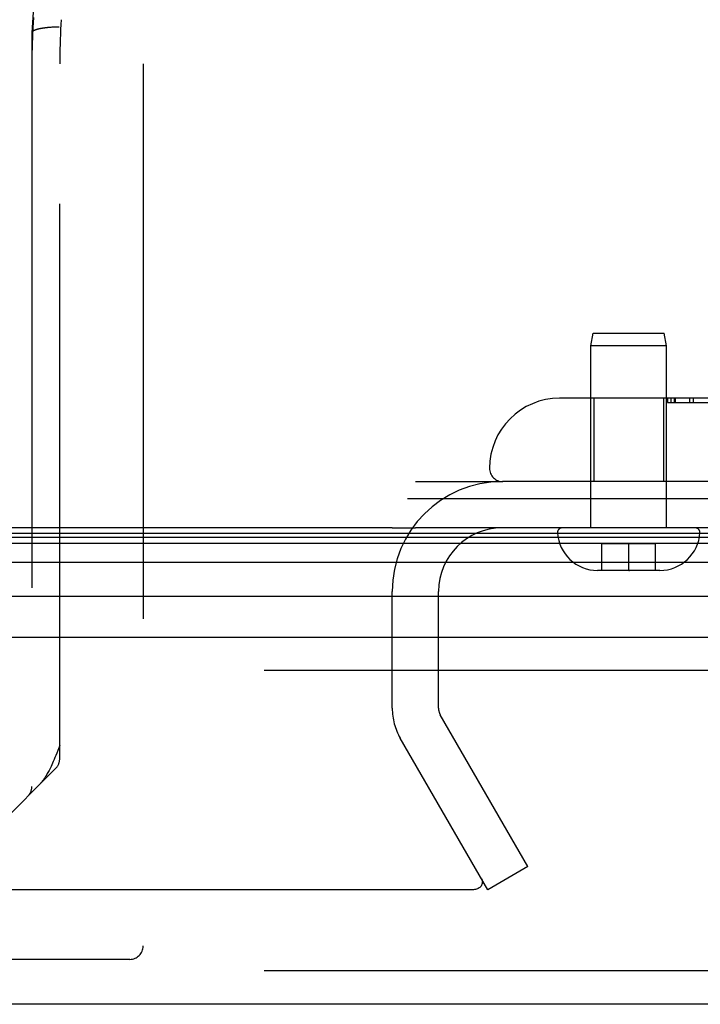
# Model space of a CAD drawing. Header units: inches. Extents: x 0 to 227, y 0 to 147.
# Tile 228 of 256: x 98.25 to 99.78, y 120.05 to 122.27. Entities that reach past the tile are written whole.
import ezdxf

# ---------------------------------------------------------------- set-up
doc = ezdxf.new("R2010")
doc.units = ezdxf.units.IN
doc.header["$LTSCALE"] = 12.466667
doc.header["$MEASUREMENT"] = 0
doc.linetypes.add('HIDDEN', pattern=[0.2, 0.1, -0.1])
doc.layers.get('0').update_dxf_attribs({"linetype": 'CONTINUOUS'})
doc.layers.add('DEFAULT_2', color=8, linetype='HIDDEN')
doc.layers.add('RIGHTHAND_DOOR_ASSEMBLY', color=7, linetype='CONTINUOUS')

msp = doc.modelspace()

# ---------------------------------------------------------------- linework, layer by layer
at = {"color": 7, "linetype": 'Continuous'}
for p, q in [((99.1233, 121.1899), (100.7247, 121.1899)), ((99.0892, 121.1239), (42.5892, 121.1239))]:
    msp.add_line(p, q, dxfattribs=at)
at = {"color": 3, "linetype": 'Continuous'}
msp.add_line((100.6132, 121.1239), (99.1412, 121.1239), dxfattribs=at)
at = {"layer": 'DEFAULT_2', "color": 8, "linetype": 'HIDDEN'}
for p, q in [((99.1412, 121.2279), (99.3357, 121.2279)), ((99.0892, 120.7188), (99.0892, 120.9814)), ((99.1932, 120.7188), (99.1932, 120.9814)), ((99.3938, 120.3634), (99.1972, 120.7038)), ((99.3037, 120.3114), (99.1072, 120.6518)), ((99.3938, 120.3634), (99.3037, 120.3114)), ((99.2716, 120.3114), (72.3082, 120.3114))]:
    msp.add_line(p, q, dxfattribs=at)
for points in [[(99.2895, 120.3365), (99.2904, 120.3347), (99.2911, 120.3328), (99.2915, 120.3309), (99.2916, 120.3289), (99.2916, 120.3287)], [(99.2916, 120.3287), (99.2915, 120.327), (99.2912, 120.325), (99.2906, 120.3231), (99.2897, 120.3213), (99.2887, 120.3196), (99.2874, 120.318), (99.2859, 120.3165), (99.2842, 120.3152), (99.2824, 120.3141), (99.2804, 120.3131), (99.2783, 120.3124), (99.2761, 120.3118), (99.2739, 120.3115), (99.2716, 120.3114)]]:
    msp.add_lwpolyline(points, dxfattribs=at)
for centre, radius, start, end in [((99.3357, 120.9814), 0.2465, 90, 180), ((99.3357, 120.9814), 0.1425, 90, 180), ((99.2232, 120.7188), 0.134, 180, 210), ((99.2232, 120.7188), 0.03, 180, 210)]:
    msp.add_arc(centre, radius, start, end, dxfattribs=at)
at = {"layer": 'RIGHTHAND_DOOR_ASSEMBLY', "color": 8, "linetype": 'HIDDEN'}
for p, q in [((98.28, 122.2363), (98.2799, 122.2362)), ((98.2799, 122.2362), (98.2799, 120.5428)), ((98.3183, 122.2479), (98.3162, 122.2477)), ((98.3204, 122.2481), (98.3183, 122.2479)), ((98.3225, 122.2482), (98.3204, 122.2481)), ((98.3246, 122.2484), (98.3225, 122.2482)), ((98.3268, 122.2485), (98.3246, 122.2484)), ((98.329, 122.2486), (98.3268, 122.2485)), ((98.3312, 122.2487), (98.329, 122.2486)), ((98.3334, 122.2488), (98.3312, 122.2487)), ((98.3357, 122.2488), (98.3334, 122.2488)), ((98.3379, 122.2489), (98.3357, 122.2488)), ((98.3424, 120.6053), (98.3424, 122.1664)), ((98.5299, 122.1664), (98.5299, 120.1849)), ((99.5352, 121.5331), (99.5402, 121.5614)), ((99.5402, 121.5614), (99.7002, 121.5614)), ((99.7052, 121.5331), (99.7002, 121.5614)), ((99.7052, 121.5331), (99.5352, 121.5331)), ((99.5352, 121.1239), (99.5352, 121.5331)), ((99.7052, 121.1239), (99.7052, 121.5331)), ((100.1202, 121.4154), (99.4652, 121.4154)), ((99.5422, 121.4154), (99.5422, 121.2279)), ((99.6982, 121.4154), (99.6982, 121.2279)), ((99.7075, 121.4054), (99.7075, 121.4154)), ((99.7077, 121.4154), (99.7077, 121.4054)), ((99.7149, 121.4154), (99.7149, 121.4054)), ((99.7222, 121.4154), (99.7222, 121.4054)), ((99.7246, 121.4154), (99.7246, 121.4054)), ((99.7566, 121.4154), (99.7566, 121.4054)), ((99.7661, 121.4054), (99.7661, 121.4154)), ((99.7075, 121.4054), (99.9995, 121.4054)), ((100.4639, 121.2279), (99.3377, 121.2279)), ((99.7701, 121.1239), (99.4703, 121.1239)), ((99.6802, 121.0884), (99.5602, 121.0884)), ((99.5602, 121.0284), (99.5602, 121.0884)), ((99.6202, 121.0284), (99.6202, 121.0884)), ((99.6802, 121.0284), (99.6802, 121.0884)), ((99.6902, 121.0284), (99.5502, 121.0284)), ((99.6202, 121.0284), (99.622, 121.0284)), ((100.0484, 120.8039), (71.5059, 120.8039)), ((98.3337, 120.5841), (98.1552, 120.4057)), ((98.4999, 120.1549), (97.3429, 120.1549)), ((100.0484, 120.1289), (71.5059, 120.1289))]:
    msp.add_line(p, q, dxfattribs=at)
at = {"layer": 'RIGHTHAND_DOOR_ASSEMBLY', "color": 7, "linetype": 'Continuous'}
for p, q in [((71.4736, 121.112), (100.0808, 121.112)), ((99.0892, 121.124), (99.1412, 121.124)), ((71.4645, 121.0896), (100.0899, 121.0896)), ((71.4713, 121.1033), (100.0831, 121.1033)), ((100.0988, 121.0462), (71.4556, 121.0462)), ((71.484, 120.971), (100.0704, 120.971))]:
    msp.add_line(p, q, dxfattribs=at)
at = {"layer": 'RIGHTHAND_DOOR_ASSEMBLY', "color": 3, "linetype": 'Continuous'}
for p, q in [((71.5059, 120.8789), (100.0484, 120.8789)), ((100.0484, 120.0539), (71.5059, 120.0539))]:
    msp.add_line(p, q, dxfattribs=at)
at = {"layer": 'RIGHTHAND_DOOR_ASSEMBLY', "color": 8, "linetype": 'HIDDEN'}
for points in [[(98.3054, 122.4566), (98.3032, 122.445), (98.3012, 122.4335), (98.2992, 122.4219), (98.2973, 122.4103), (98.2955, 122.3987), (98.2938, 122.3872), (98.2922, 122.3756), (98.2907, 122.364), (98.2893, 122.3524), (98.2879, 122.3408), (98.2867, 122.3292), (98.2855, 122.3175), (98.2845, 122.3059), (98.2835, 122.2943), (98.2826, 122.2827), (98.2818, 122.2711), (98.2811, 122.2595), (98.2805, 122.2478), (98.28, 122.2363)], [(98.2835, 122.2706), (98.2828, 122.2592), (98.2821, 122.2477), (98.2815, 122.2363), (98.281, 122.2248), (98.2806, 122.2134), (98.2803, 122.202), (98.2801, 122.1905), (98.2799, 122.1791)], [(98.3459, 122.2655), (98.3451, 122.2544), (98.3445, 122.2434), (98.344, 122.2324), (98.3435, 122.2214), (98.3431, 122.2104), (98.3428, 122.1994), (98.3426, 122.1884), (98.3425, 122.1774), (98.3424, 122.1664)], [(98.3162, 122.2477), (98.3152, 122.2476), (98.3142, 122.2475), (98.3132, 122.2474), (98.3122, 122.2473), (98.3112, 122.2472), (98.3102, 122.2471), (98.3093, 122.247), (98.3083, 122.2468), (98.3074, 122.2467), (98.3064, 122.2466), (98.3055, 122.2465), (98.3046, 122.2463), (98.3037, 122.2462), (98.3028, 122.246), (98.302, 122.2459), (98.3011, 122.2457), (98.3003, 122.2456), (98.2995, 122.2454), (98.2987, 122.2453), (98.2979, 122.2451), (98.2971, 122.2449), (98.2963, 122.2448), (98.2955, 122.2446), (98.2948, 122.2444), (98.2941, 122.2443), (98.2934, 122.2441), (98.2927, 122.2439), (98.292, 122.2437), (98.2914, 122.2435), (98.2907, 122.2433), (98.2901, 122.2432), (98.2895, 122.243), (98.2889, 122.2428), (98.2883, 122.2426), (98.2878, 122.2424), (98.2872, 122.2422), (98.2867, 122.242), (98.2862, 122.2418), (98.2857, 122.2415), (98.2853, 122.2413), (98.2848, 122.2411), (98.2844, 122.2409), (98.284, 122.2407), (98.2836, 122.2405), (98.2832, 122.2403), (98.2829, 122.2401), (98.2825, 122.2398), (98.2822, 122.2396), (98.2819, 122.2394), (98.2817, 122.2392), (98.2814, 122.2389), (98.2812, 122.2387), (98.281, 122.2385), (98.2808, 122.2383), (98.2806, 122.238), (98.2804, 122.2378), (98.2803, 122.2376), (98.2802, 122.2374), (98.2801, 122.2371), (98.28, 122.2369), (98.28, 122.2367), (98.28, 122.2364), (98.28, 122.2363)], [(98.3413, 122.2489), (98.3402, 122.2489), (98.3379, 122.2489)], [(98.3424, 120.6353), (98.3379, 120.6237), (98.3357, 120.6183), (98.3337, 120.6131), (98.3317, 120.6083), (98.3298, 120.6037), (98.328, 120.5995), (98.3262, 120.5955), (98.3246, 120.5918), (98.323, 120.5884), (98.3214, 120.5852), (98.32, 120.5822), (98.3185, 120.5794), (98.3172, 120.5768), (98.3159, 120.5744), (98.3146, 120.5721), (98.3133, 120.5699), (98.3121, 120.5679), (98.311, 120.566), (98.3098, 120.5641), (98.3087, 120.5624), (98.3076, 120.5608), (98.3065, 120.5592), (98.3054, 120.5577), (98.3044, 120.5563), (98.3033, 120.5549), (98.3023, 120.5536), (98.3013, 120.5524), (98.3003, 120.5512), (98.2993, 120.55), (98.2983, 120.5489), (98.2974, 120.5479), (98.2964, 120.5469), (98.2955, 120.5459)]]:
    msp.add_lwpolyline(points, dxfattribs=at)
for centre, radius, start, end in [((99.7789, 122.1664), 1.4365, 90, 180), ((99.7789, 122.1664), 1.249, 90, 180), ((99.4652, 121.2579), 0.1575, 90, 180), ((99.3377, 121.2579), 0.03, 180, 270), ((99.4703, 121.1139), 0.01, 90, 183.2246), ((99.5502, 121.1184), 0.09, 183.2246, 270), ((99.6902, 121.1184), 0.09, 270, 356.7754), ((99.7701, 121.1139), 0.01, 356.7754, 90), ((98.3124, 120.6053), 0.03, 315, 360), ((98.2499, 120.5428), 0.03, 315, 360), ((98.4999, 120.1849), 0.03, 270, 360)]:
    msp.add_arc(centre, radius, start, end, dxfattribs=at)

doc.saveas('drawing.dxf')
